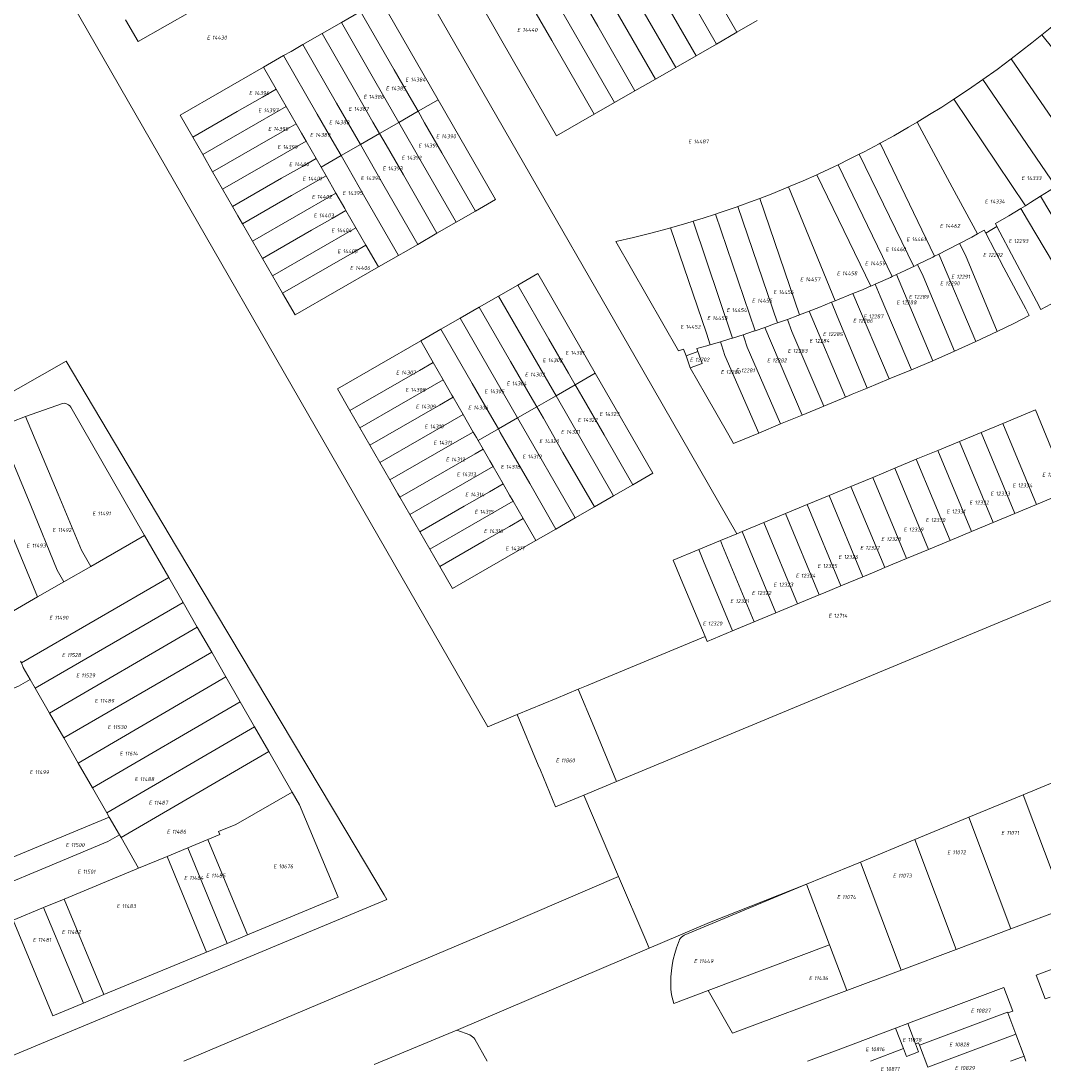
# Model space of a CAD drawing. Header units: metres. Extents: x 103584 to 105269, y 427126 to 429210.
# Tile 6 of 50: x 104225 to 104460, y 427127 to 427369. Entities that reach past the tile are written whole.
import ezdxf
from ezdxf.enums import TextEntityAlignment as Align

# ---------------------------------------------------------------- set-up
doc = ezdxf.new("R2010")
doc.units = ezdxf.units.M
doc.layers.add('B-WE-KG-GRENS_PERCEEL-G', color=1, linetype='Continuous', lineweight=18)
doc.layers.add('B-WE-KG-GRENS_PERCEEL-S', color=7, linetype='Continuous', lineweight=25)
doc.styles.add('NLCS-ISO', font='NLCS-ISO.ttf')

# ---------------------------------------------------------------- blocks, each defined once
blk = doc.blocks.new('SKG-PERCEELNUMMER-SO')
at = {"style": 'NLCS-ISO', "oblique": 10, "flags": 1}
for tag, p in [('GEMEENTECODE', (0, 2.55)), ('PERCEELGROOTTE', (0, -2.45))]:
    blk.add_attdef(tag, text='', height=1.8, dxfattribs=at).set_placement(p, align=Align.MIDDLE_CENTER)
at = {"style": 'NLCS-ISO', "oblique": 10}
blk.add_attdef('SECTIE', text='', height=1.8, dxfattribs=at).set_placement((-0.5, 0), align=Align.MIDDLE_RIGHT)
blk.add_attdef('PERCEELNUMMER', text='', height=1.8, dxfattribs=at).set_placement((0.5, 0), align=Align.MIDDLE_LEFT)

msp = doc.modelspace()

# ---------------------------------------------------------------- linework, layer by layer
at = {"layer": 'B-WE-KG-GRENS_PERCEEL-G', "flags": 128}
for points in [[(104224.523, 427502.682), (104254.493, 427485.471), (104337.595, 427340.976)], [(104339.069, 427209.019), (104332.329, 427206.217), (104218.709, 427403.778), (104222.61, 427406.021)], [(104389.552, 427365.926), (104372.745, 427395.17)], [(104380.195, 427360.532), (104363.38, 427389.791)], [(104370.819, 427355.15), (104354.008, 427384.407)], [(104384.882, 427363.233), (104375.121, 427380.22)], [(104361.453, 427349.774), (104344.643, 427379.028)], [(104357.571, 427367.367), (104350.885, 427379.034)], [(104248.981, 427368.835), (104251.893, 427363.78), (104270.501, 427374.46), (104271.01, 427374.753)], [(104375.502, 427357.838), (104365.74, 427374.829)], [(104320.875, 427350.418), (104307.67, 427373.389), (104303.048, 427370.731)], [(104347.02, 427364.072), (104341.494, 427373.639)], [(104303.048, 427370.731), (104298.627, 427368.189)], [(104303.048, 427370.731), (104310.781, 427357.287), (104314.741, 427350.395), (104316.257, 427347.759)], [(104356.778, 427347.091), (104348.1, 427342.109), (104338.195, 427359.289), (104331.293, 427371.36)], [(104298.627, 427368.189), (104294.205, 427365.646)], [(104298.627, 427368.189), (104306.359, 427354.744), (104311.833, 427345.212)], [(104366.136, 427352.462), (104357.571, 427367.367)], [(104394.23, 427368.624), (104389.552, 427365.926)], [(104463.411, 427368.435), (104461.559, 427366.879), (104459.692, 427365.342)], [(104294.205, 427365.646), (104289.784, 427363.104)], [(104294.205, 427365.646), (104301.938, 427352.202), (104305.89, 427345.301), (104307.407, 427342.665)], [(104389.552, 427365.926), (104384.882, 427363.233)], [(104459.692, 427365.342), (104457.369, 427363.473), (104455.024, 427361.633), (104452.655, 427359.823)], [(104478.668, 427341.72), (104459.692, 427365.342)], [(104289.784, 427363.104), (104287.084, 427361.552), (104285.353, 427360.558)], [(104289.784, 427363.104), (104297.517, 427349.659), (104302.992, 427340.124)], [(104356.778, 427347.091), (104347.02, 427364.072)], [(104384.882, 427363.233), (104380.73, 427360.839), (104380.195, 427360.532)], [(104285.353, 427360.558), (104280.74, 427357.908)], [(104285.353, 427360.558), (104293.087, 427347.112), (104297.049, 427340.212), (104298.565, 427337.577)], [(104380.195, 427360.532), (104375.502, 427357.838)], [(104280.74, 427357.908), (104261.55, 427346.885)], [(104283.635, 427352.874), (104280.74, 427357.908)], [(104375.502, 427357.838), (104370.819, 427355.15)], [(104452.655, 427359.823), (104449.401, 427357.41), (104446.107, 427355.054)], [(104452.655, 427359.823), (104469.615, 427335.068)], [(104264.446, 427341.843), (104274.682, 427347.73), (104280.466, 427351.051), (104283.635, 427352.874)], [(104285.931, 427348.882), (104283.635, 427352.874)], [(104370.819, 427355.15), (104366.136, 427352.462)], [(104446.107, 427355.054), (104442.797, 427352.769), (104439.45, 427350.54)], [(104446.107, 427355.054), (104462.922, 427330.51)], [(104316.257, 427347.759), (104320.875, 427350.418)], [(104329.454, 427324.798), (104334.075, 427327.456), (104320.875, 427350.418)], [(104366.136, 427352.462), (104361.453, 427349.774)], [(104439.45, 427350.54), (104436.667, 427348.748), (104433.86, 427346.995), (104431.028, 427345.281)], [(104439.45, 427350.54), (104455.914, 427326.054)], [(104266.742, 427337.845), (104285.931, 427348.882)], [(104288.221, 427344.9), (104285.931, 427348.882)], [(104361.453, 427349.774), (104356.778, 427347.091)], [(104261.55, 427346.885), (104264.446, 427341.843)], [(104311.833, 427345.212), (104316.257, 427347.759)], [(104316.257, 427347.759), (104317.774, 427345.125), (104321.731, 427338.218), (104329.454, 427324.798)], [(104269.033, 427333.856), (104279.274, 427339.746), (104285.055, 427343.078), (104288.221, 427344.9)], [(104290.512, 427340.914), (104289.472, 427342.725), (104288.221, 427344.9)], [(104307.407, 427342.665), (104311.833, 427345.212)], [(104311.833, 427345.212), (104317.31, 427335.674), (104325.032, 427322.254)], [(104429.012, 427344.078), (104425.648, 427342.154), (104422.478, 427340.41)], [(104431.028, 427345.281), (104429.012, 427344.078)], [(104431.028, 427345.281), (104439.068, 427330.341), (104444.851, 427319.559)], [(104264.446, 427341.843), (104266.742, 427337.845)], [(104271.319, 427329.875), (104290.512, 427340.914)], [(104292.816, 427336.901), (104290.512, 427340.914)], [(104302.992, 427340.124), (104307.407, 427342.665)], [(104307.407, 427342.665), (104308.924, 427340.031), (104312.89, 427333.13), (104320.611, 427319.711)], [(104337.595, 427340.976), (104366.145, 427291.335)], [(104298.565, 427337.577), (104302.992, 427340.124)], [(104302.992, 427340.124), (104308.469, 427330.586), (104316.19, 427317.168)], [(104422.478, 427340.41), (104422.252, 427340.286), (104418.826, 427338.475), (104417.667, 427337.887)], [(104422.478, 427340.41), (104435.023, 427314.46)], [(104266.742, 427337.845), (104269.033, 427333.856)], [(104273.615, 427325.877), (104284.901, 427332.369), (104289.656, 427335.084), (104292.816, 427336.901)], [(104293.952, 427334.922), (104292.816, 427336.901)], [(104293.952, 427334.922), (104298.565, 427337.577)], [(104298.565, 427337.577), (104300.082, 427334.942), (104304.048, 427328.041), (104311.769, 427314.625)], [(104417.667, 427337.887), (104415.37, 427336.721), (104412.827, 427335.483)], [(104417.667, 427337.887), (104430.218, 427312.104)], [(104269.033, 427333.856), (104271.319, 427329.875)], [(104295.098, 427332.926), (104293.952, 427334.922)], [(104412.827, 427335.483), (104411.886, 427335.025), (104408.373, 427333.387), (104407.917, 427333.183)], [(104412.827, 427335.483), (104425.297, 427309.782)], [(104275.909, 427321.89), (104287.194, 427328.381), (104293.232, 427331.856), (104295.098, 427332.926)], [(104297.388, 427328.936), (104295.098, 427332.926)], [(104407.917, 427333.183), (104404.835, 427331.807), (104401.44, 427330.359)], [(104420.376, 427307.589), (104407.917, 427333.183)], [(104271.319, 427329.875), (104273.615, 427325.877)], [(104278.207, 427317.905), (104297.388, 427328.936)], [(104299.68, 427324.945), (104299.428, 427325.383), (104297.388, 427328.936)], [(104401.27, 427330.286), (104397.424, 427328.725), (104394.877, 427327.744)], [(104401.44, 427330.359), (104401.27, 427330.286)], [(104401.44, 427330.359), (104412.183, 427304.194)], [(104462.922, 427330.51), (104461.339, 427329.472), (104459.373, 427328.222)], [(104394.877, 427327.744), (104393.551, 427327.233), (104389.793, 427325.862)], [(104394.877, 427327.744), (104403.954, 427300.932)], [(104459.373, 427328.222), (104457.106, 427326.786), (104455.914, 427326.054)], [(104459.373, 427328.222), (104471.11, 427308.556)], [(104273.615, 427325.877), (104274.861, 427323.707), (104275.909, 427321.89)], [(104280.506, 427313.919), (104291.781, 427320.405), (104296.52, 427323.132), (104299.68, 427324.945)], [(104301.974, 427320.959), (104299.68, 427324.945)], [(104325.032, 427322.254), (104329.454, 427324.798)], [(104384.686, 427324.121), (104381.78, 427323.177), (104379.539, 427322.494)], [(104389.793, 427325.862), (104389.652, 427325.811), (104385.728, 427324.459), (104384.686, 427324.121)], [(104384.686, 427324.121), (104393.764, 427297.309)], [(104389.793, 427325.862), (104398.908, 427299.106)], [(104454.82, 427325.382), (104452.078, 427323.752)], [(104455.914, 427326.054), (104454.82, 427325.382)], [(104454.82, 427325.382), (104456.369, 427322.838), (104466.4, 427305.91)], [(104275.909, 427321.89), (104278.207, 427317.905)], [(104320.611, 427319.711), (104325.032, 427322.254)], [(104379.539, 427322.494), (104377.81, 427321.967), (104374.335, 427320.976)], [(104379.539, 427322.494), (104388.583, 427295.623)], [(104452.078, 427323.752), (104449.004, 427321.937)], [(104449.004, 427321.937), (104449.362, 427321.258)], [(104282.804, 427309.934), (104301.974, 427320.959)], [(104304.275, 427316.96), (104301.974, 427320.959)], [(104316.19, 427317.168), (104320.611, 427319.711)], [(104374.313, 427320.97), (104373.818, 427320.828), (104369.807, 427319.761), (104365.778, 427318.766), (104361.731, 427317.844)], [(104374.335, 427320.976), (104374.313, 427320.97)], [(104374.313, 427320.97), (104382.595, 427296.77)], [(104444.851, 427319.559), (104443.597, 427318.857), (104440.758, 427317.342)], [(104446.405, 427320.43), (104444.851, 427319.559)], [(104446.769, 427319.74), (104446.405, 427320.43)], [(104449.362, 427321.258), (104448.145, 427320.555), (104446.769, 427319.74)], [(104456.785, 427300.776), (104455.984, 427302.307), (104450.975, 427311.763), (104446.769, 427319.74)], [(104449.362, 427321.258), (104453.424, 427313.579), (104458.425, 427304.13), (104459.453, 427302.171)], [(104278.207, 427317.905), (104280.506, 427313.919)], [(104285.112, 427305.932), (104295.329, 427311.809), (104301.104, 427315.142), (104304.275, 427316.96)], [(104307.146, 427311.97), (104304.275, 427316.96)], [(104311.769, 427314.625), (104312.867, 427315.256), (104316.19, 427317.168)], [(104361.731, 427317.844), (104376.155, 427292.674), (104377.319, 427293.067), (104377.88, 427291.568)], [(104440.758, 427317.342), (104437.931, 427315.908)], [(104440.758, 427317.342), (104442.164, 427314.677), (104449.391, 427297.124)], [(104307.146, 427311.97), (104311.769, 427314.625)], [(104434.6, 427314.252), (104431.108, 427312.534)], [(104435.023, 427314.46), (104434.6, 427314.252)], [(104435.963, 427314.923), (104435.023, 427314.46)], [(104437.931, 427315.908), (104435.963, 427314.923)], [(104435.963, 427314.923), (104444.503, 427294.82)], [(104280.506, 427313.919), (104282.804, 427309.934)], [(104285.112, 427305.932), (104287.979, 427300.96), (104307.146, 427311.97)], [(104429.748, 427311.877), (104428.254, 427311.155)], [(104430.218, 427312.104), (104429.748, 427311.877)], [(104431.108, 427312.534), (104430.218, 427312.104)], [(104431.108, 427312.534), (104432.413, 427309.835), (104439.585, 427292.586)], [(104282.804, 427309.934), (104285.112, 427305.932)], [(104357.009, 427287.55), (104343.829, 427310.487), (104339.183, 427307.817)], [(104424.86, 427309.583), (104423.791, 427309.095), (104421.34, 427308.006)], [(104425.297, 427309.782), (104424.86, 427309.583)], [(104426.231, 427310.208), (104425.297, 427309.782)], [(104428.254, 427311.155), (104426.231, 427310.208)], [(104426.231, 427310.208), (104434.637, 427290.422)], [(104339.183, 427307.817), (104334.767, 427305.28)], [(104339.183, 427307.817), (104346.362, 427295.341), (104350.867, 427287.527), (104352.386, 427284.89)], [(104419.922, 427307.393), (104418.416, 427306.743)], [(104420.376, 427307.589), (104419.922, 427307.393)], [(104421.34, 427308.006), (104420.376, 427307.589)], [(104421.34, 427308.006), (104422.54, 427305.268), (104429.677, 427288.336)], [(104334.767, 427305.28), (104330.345, 427302.739)], [(104334.767, 427305.28), (104347.981, 427282.355)], [(104416.259, 427305.858), (104412.183, 427304.194)], [(104418.416, 427306.743), (104416.259, 427305.858)], [(104416.259, 427305.858), (104424.598, 427286.227)], [(104459.453, 427302.171), (104462.936, 427304.021), (104466.4, 427305.91)], [(104330.345, 427302.739), (104325.929, 427300.201)], [(104330.345, 427302.739), (104337.526, 427290.258), (104342.03, 427282.438), (104343.548, 427279.803)], [(104408.396, 427302.653), (104406.17, 427301.776)], [(104411.328, 427303.845), (104408.396, 427302.653)], [(104411.79, 427304.034), (104411.328, 427303.845)], [(104411.328, 427303.845), (104412.467, 427301.068), (104419.536, 427284.126)], [(104412.183, 427304.194), (104411.79, 427304.034)], [(104325.929, 427300.201), (104321.491, 427297.651)], [(104325.929, 427300.201), (104339.148, 427277.269)], [(104401.196, 427299.915), (104398.908, 427299.106)], [(104403.607, 427300.801), (104401.196, 427299.915)], [(104401.196, 427299.915), (104402.216, 427297.116), (104409.561, 427279.987)], [(104403.954, 427300.932), (104403.689, 427300.831), (104403.607, 427300.801)], [(104406.17, 427301.776), (104403.954, 427300.932)], [(104406.17, 427301.776), (104414.549, 427282.057)], [(104449.391, 427297.124), (104453.097, 427298.93), (104456.785, 427300.776)], [(104321.491, 427297.651), (104316.867, 427294.994)], [(104321.491, 427297.651), (104328.673, 427285.165), (104333.202, 427277.354), (104334.719, 427274.719)], [(104393.764, 427297.309), (104393.5, 427297.219), (104393.424, 427297.194)], [(104396.008, 427298.078), (104393.764, 427297.309)], [(104398.195, 427298.854), (104396.008, 427298.078)], [(104396.008, 427298.078), (104404.573, 427277.918)], [(104398.524, 427298.97), (104398.195, 427298.854)], [(104398.908, 427299.106), (104398.524, 427298.97)], [(104316.867, 427294.994), (104297.704, 427283.983)], [(104316.867, 427294.994), (104319.746, 427289.992)], [(104382.595, 427296.77), (104383.409, 427294.052)], [(104387.941, 427295.419), (104385.781, 427294.784)], [(104388.286, 427295.529), (104387.941, 427295.419)], [(104388.583, 427295.623), (104388.286, 427295.529)], [(104390.984, 427296.386), (104388.583, 427295.623)], [(104393.424, 427297.194), (104390.984, 427296.386)], [(104399.622, 427275.864), (104391.911, 427293.545), (104391.219, 427295.665), (104390.984, 427296.386)], [(104444.503, 427294.82), (104449.391, 427297.124)], [(104380.62, 427292.53), (104377.88, 427291.568)], [(104380.62, 427292.53), (104381.593, 427289.775), (104378.862, 427288.805)], [(104383.118, 427293.962), (104382.686, 427293.829), (104380.379, 427293.213)], [(104380.379, 427293.213), (104380.62, 427292.53)], [(104383.409, 427294.052), (104383.118, 427293.962)], [(104385.781, 427294.784), (104383.409, 427294.052)], [(104386.828, 427291.587), (104386.021, 427294.05), (104385.781, 427294.784)], [(104434.637, 427290.422), (104439.585, 427292.586)], [(104439.585, 427292.586), (104444.503, 427294.82)], [(104143.271, 427228.111), (104175.627, 427256.329), (104235.33, 427290.306), (104260.757, 427247.65)], [(104366.145, 427291.335), (104389.565, 427250.612)], [(104377.88, 427291.568), (104378.862, 427288.805)], [(104386.828, 427291.587), (104394.597, 427273.779)], [(104429.677, 427288.336), (104434.637, 427290.422)], [(104311.892, 427285.451), (104316.608, 427288.193)], [(104319.746, 427289.992), (104316.608, 427288.193)], [(104319.746, 427289.992), (104322.052, 427285.984)], [(104378.862, 427288.805), (104378.803, 427288.784), (104382.313, 427282.624), (104387.696, 427273.296), (104388.79, 427271.37), (104394.597, 427273.779)], [(104424.598, 427286.227), (104429.677, 427288.336)], [(104300.597, 427278.956), (104311.892, 427285.451)], [(104302.892, 427274.969), (104322.052, 427285.984)], [(104322.052, 427285.984), (104324.052, 427282.507)], [(104357.009, 427287.55), (104352.386, 427284.89)], [(104365.64, 427261.881), (104370.26, 427264.539), (104357.009, 427287.55)], [(104419.536, 427284.126), (104424.598, 427286.227)], [(104297.704, 427283.983), (104300.597, 427278.956)], [(104352.386, 427284.89), (104347.981, 427282.355)], [(104352.386, 427284.89), (104352.834, 427284.113), (104353.902, 427282.259), (104359.024, 427273.387), (104365.64, 427261.881)], [(104414.549, 427282.057), (104416.08, 427282.692), (104419.536, 427284.126)], [(104234.532, 427280.596), (104226.037, 427277.605)], [(104234.532, 427280.596), (104234.9, 427280.621), (104235.266, 427280.57), (104235.613, 427280.446), (104235.928, 427280.253), (104236.197, 427280.001), (104236.409, 427279.699)], [(104324.343, 427282.003), (104321.199, 427280.197)], [(104324.052, 427282.507), (104324.343, 427282.003)], [(104324.343, 427282.003), (104326.639, 427278.02)], [(104347.981, 427282.355), (104346.24, 427281.353), (104343.548, 427279.803)], [(104361.217, 427259.337), (104347.981, 427282.355)], [(104409.561, 427279.987), (104414.549, 427282.057)], [(104236.409, 427279.699), (104253.382, 427250.197)], [(104300.597, 427278.956), (104302.892, 427274.969)], [(104307.477, 427267.003), (104326.639, 427278.02)], [(104316.479, 427277.474), (104321.199, 427280.197)], [(104326.639, 427278.02), (104328.956, 427274.002)], [(104343.548, 427279.803), (104339.148, 427277.269)], [(104343.548, 427279.803), (104343.997, 427279.024), (104345.065, 427277.17), (104349.58, 427269.341), (104356.795, 427256.793)], [(104404.573, 427277.918), (104409.561, 427279.987)], [(104450.713, 427275.999), (104458.203, 427279.109)], [(104458.203, 427279.109), (104461.929, 427270.17)], [(104226.037, 427277.605), (104222.876, 427276.352), (104219.74, 427275.039)], [(104226.037, 427277.605), (104233.483, 427259.713), (104238.888, 427246.859), (104241.041, 427243.121)], [(104305.187, 427270.981), (104316.479, 427277.474)], [(104339.148, 427277.269), (104334.719, 427274.719)], [(104352.381, 427254.254), (104339.148, 427277.269)], [(104394.597, 427273.779), (104399.622, 427275.864)], [(104399.622, 427275.864), (104404.573, 427277.918)], [(104445.749, 427273.938), (104450.713, 427275.999)], [(104450.713, 427275.999), (104458.467, 427257.347)], [(104219.74, 427275.039), (104227.205, 427257.1), (104233.299, 427242.243), (104234.835, 427239.562)], [(104302.892, 427274.969), (104305.187, 427270.981)], [(104328.956, 427274.002), (104325.797, 427272.188)], [(104328.956, 427274.002), (104329.682, 427272.743)], [(104334.719, 427274.719), (104330.082, 427272.049)], [(104334.719, 427274.719), (104335.169, 427273.94), (104336.237, 427272.086), (104341.931, 427262.173), (104347.949, 427251.705)], [(104440.766, 427271.87), (104445.749, 427273.938)], [(104445.749, 427273.938), (104453.505, 427255.285)], [(104228.796, 427236.099), (104213.724, 427272.318)], [(104305.187, 427270.981), (104307.477, 427267.003)], [(104320.015, 427268.916), (104325.797, 427272.188)], [(104330.082, 427272.049), (104329.682, 427272.743)], [(104331.23, 427270.057), (104330.082, 427272.049)], [(104435.787, 427269.802), (104440.766, 427271.87)], [(104440.766, 427271.87), (104448.522, 427253.214)], [(104309.767, 427263.025), (104320.015, 427268.916)], [(104322.308, 427264.928), (104329.379, 427268.99)], [(104331.23, 427270.057), (104329.379, 427268.99)], [(104332.778, 427267.371), (104331.23, 427270.057)], [(104430.815, 427267.738), (104435.787, 427269.802)], [(104435.787, 427269.802), (104443.544, 427251.146)], [(104307.477, 427267.003), (104309.767, 427263.025)], [(104314.351, 427255.057), (104333.522, 427266.08)], [(104332.778, 427267.371), (104333.522, 427266.08)], [(104333.522, 427266.08), (104335.819, 427262.097)], [(104425.843, 427265.674), (104430.815, 427267.738)], [(104430.815, 427267.738), (104438.572, 427249.08)], [(104312.063, 427259.036), (104322.308, 427264.928)], [(104415.801, 427261.505), (104420.822, 427263.589)], [(104420.822, 427263.589), (104425.843, 427265.674)], [(104420.822, 427263.589), (104428.581, 427244.928)], [(104425.843, 427265.674), (104433.601, 427247.014)], [(104309.767, 427263.025), (104311.629, 427259.791), (104312.063, 427259.036)], [(104335.819, 427262.097), (104332.656, 427260.275)], [(104335.819, 427262.097), (104337.309, 427259.515)], [(104361.217, 427259.337), (104365.64, 427261.881)], [(104410.758, 427259.411), (104415.801, 427261.505)], [(104415.801, 427261.505), (104423.561, 427242.842)], [(104312.063, 427259.036), (104314.351, 427255.057)], [(104326.889, 427256.96), (104332.656, 427260.275)], [(104338.118, 427258.108), (104337.309, 427259.515)], [(104356.795, 427256.793), (104361.217, 427259.337)], [(104405.725, 427257.322), (104410.758, 427259.411)], [(104410.758, 427259.411), (104418.517, 427240.746)], [(104458.467, 427257.347), (104465.974, 427260.467)], [(104316.645, 427251.068), (104326.889, 427256.96)], [(104318.937, 427247.081), (104338.118, 427258.108)], [(104340.41, 427254.122), (104338.118, 427258.108)], [(104352.381, 427254.254), (104356.795, 427256.793)], [(104400.752, 427255.257), (104405.725, 427257.322)], [(104405.725, 427257.322), (104413.486, 427238.656)], [(104453.505, 427255.285), (104458.467, 427257.347)], [(104314.351, 427255.057), (104316.645, 427251.068)], [(104340.41, 427254.122), (104337.251, 427252.301)], [(104343.327, 427249.047), (104340.41, 427254.122)], [(104347.949, 427251.705), (104352.381, 427254.254)], [(104395.769, 427253.188), (104400.752, 427255.257)], [(104400.752, 427255.257), (104408.513, 427236.589)], [(104448.522, 427253.214), (104453.505, 427255.285)], [(104331.475, 427248.983), (104337.251, 427252.301)], [(104343.327, 427249.047), (104347.949, 427251.705)], [(104390.776, 427251.115), (104395.769, 427253.188)], [(104395.769, 427253.188), (104403.53, 427234.519)], [(104443.544, 427251.146), (104448.522, 427253.214)], [(104253.382, 427250.197), (104241.041, 427243.121)], [(104253.382, 427250.197), (104258.935, 427240.544)], [(104316.645, 427251.068), (104318.937, 427247.081)], [(104321.231, 427243.092), (104324.142, 427238.03), (104342.678, 427248.674), (104343.327, 427249.047)], [(104380.806, 427246.976), (104385.779, 427249.041)], [(104385.779, 427249.041), (104389.565, 427250.612)], [(104385.779, 427249.041), (104386.267, 427247.867)], [(104389.565, 427250.612), (104390.776, 427251.115)], [(104390.776, 427251.115), (104398.538, 427232.445)], [(104433.601, 427247.014), (104438.572, 427249.08)], [(104438.572, 427249.08), (104443.544, 427251.146)], [(104260.757, 427247.65), (104299.674, 427182.362)], [(104318.937, 427247.081), (104321.231, 427243.092)], [(104321.231, 427243.092), (104331.475, 427248.983)], [(104374.926, 427244.535), (104380.806, 427246.976)], [(104380.806, 427246.976), (104381.922, 427244.291)], [(104386.267, 427247.867), (104393.543, 427230.369)], [(104428.581, 427244.928), (104433.601, 427247.014)], [(104374.926, 427244.535), (104376.789, 427240.065)], [(104381.922, 427244.291), (104388.57, 427228.302)], [(104423.561, 427242.842), (104428.581, 427244.928)], [(104241.041, 427243.121), (104234.835, 427239.562)], [(104418.517, 427240.746), (104421.127, 427241.808)], [(104421.127, 427241.808), (104423.561, 427242.842)], [(104225.05, 427220.924), (104258.935, 427240.544)], [(104234.835, 427239.562), (104228.796, 427236.099)], [(104262.226, 427234.824), (104258.935, 427240.544)], [(104361.917, 427193.655), (104474.154, 427240.312)], [(104376.789, 427240.065), (104382.236, 427226.993)], [(104413.486, 427238.656), (104418.517, 427240.746)], [(104408.513, 427236.589), (104409.47, 427236.967)], [(104409.47, 427236.967), (104413.486, 427238.656)], [(104228.796, 427236.099), (104223.233, 427232.908)], [(104262.226, 427234.824), (104228.21, 427215.127)], [(104265.509, 427229.117), (104262.226, 427234.824)], [(104403.53, 427234.519), (104408.513, 427236.589)], [(104393.543, 427230.369), (104398.538, 427232.445)], [(104398.538, 427232.445), (104403.53, 427234.519)], [(104388.57, 427228.302), (104393.543, 427230.369)], [(104231.507, 427209.391), (104265.509, 427229.117)], [(104265.509, 427229.117), (104268.81, 427223.38)], [(104382.706, 427225.866), (104388.57, 427228.302)], [(104382.236, 427226.993), (104359.173, 427217.432), (104354.972, 427215.647)], [(104382.236, 427226.993), (104382.706, 427225.866)], [(104234.797, 427203.668), (104268.81, 427223.38)], [(104268.81, 427223.38), (104272.085, 427217.687)], [(104225.05, 427220.924), (104224.891, 427221.31)], [(104227.076, 427217.101), (104225.481, 427219.876), (104225.05, 427220.924)], [(104272.085, 427217.687), (104238.114, 427197.898)], [(104275.39, 427211.944), (104272.085, 427217.687)], [(104204.253, 427207.216), (104216.34, 427212.236), (104224.397, 427215.562), (104227.076, 427217.101)], [(104228.21, 427215.127), (104227.076, 427217.101)], [(104354.972, 427215.647), (104353.105, 427214.854)], [(104231.507, 427209.391), (104228.21, 427215.127)], [(104348.017, 427212.739), (104353.105, 427214.854)], [(104353.105, 427214.854), (104356.661, 427206.299)], [(104275.39, 427211.944), (104241.389, 427192.2)], [(104275.39, 427211.944), (104278.669, 427206.245)], [(104339.069, 427209.019), (104348.017, 427212.739)], [(104234.797, 427203.668), (104231.507, 427209.391)], [(104339.069, 427209.019), (104343.913, 427197.369)], [(104244.691, 427186.455), (104278.669, 427206.245)], [(104278.669, 427206.245), (104281.965, 427200.516)], [(104356.661, 427206.299), (104361.917, 427193.655)], [(104238.114, 427197.898), (104234.797, 427203.668)], [(104281.965, 427200.516), (104247.975, 427180.742)], [(104281.965, 427200.516), (104287.307, 427191.23)], [(104241.389, 427192.2), (104238.114, 427197.898)], [(104343.913, 427197.369), (104344.389, 427196.223)], [(104344.389, 427196.223), (104347.882, 427187.82)], [(104455.4, 427190.58), (104468.896, 427196.147)], [(104361.917, 427193.655), (104354.352, 427190.51)], [(104244.691, 427186.455), (104241.389, 427192.2)], [(104267.942, 427180.304), (104270.657, 427181.432), (104270.369, 427182.124), (104274.344, 427183.783), (104287.307, 427191.23)], [(104287.307, 427191.23), (104289.034, 427188.258), (104297.862, 427167.021)], [(104354.352, 427190.51), (104347.882, 427187.82)], [(104354.352, 427190.51), (104362.367, 427171.794)], [(104455.4, 427190.58), (104442.932, 427185.43)], [(104465.183, 427164.536), (104455.4, 427190.58)], [(104245.252, 427185.479), (104244.691, 427186.455)], [(104218.005, 427174.143), (104245.252, 427185.479)], [(104247.618, 427181.363), (104245.252, 427185.479)], [(104442.932, 427185.43), (104430.472, 427180.284)], [(104442.932, 427185.43), (104452.581, 427159.79)], [(104299.674, 427182.362), (104308.475, 427167.596)], [(104219.964, 427169.433), (104230.679, 427173.892), (104244.941, 427179.823), (104247.618, 427181.363)], [(104247.975, 427180.742), (104247.618, 427181.363)], [(104252.021, 427173.704), (104247.975, 427180.742)], [(104263.308, 427178.383), (104267.942, 427180.304)], [(104277.058, 427158.373), (104267.942, 427180.304)], [(104430.472, 427180.284), (104418.01, 427175.137)], [(104430.472, 427180.284), (104439.957, 427155.035)], [(104258.55, 427176.41), (104263.308, 427178.383)], [(104263.308, 427178.383), (104272.343, 427156.415)], [(104252.021, 427173.704), (104258.55, 427176.41)], [(104258.55, 427176.41), (104267.586, 427154.44)], [(104418.01, 427175.137), (104409.334, 427171.554), (104405.539, 427170.049)], [(104418.01, 427175.137), (104427.34, 427150.283)], [(104234.885, 427166.601), (104252.021, 427173.704)], [(104262.414, 427129.341), (104335.986, 427160.464), (104362.367, 427171.794)], [(104362.367, 427171.794), (104368.418, 427157.664), (104369.415, 427155.314)], [(104405.539, 427170.049), (104383.27, 427161.22), (104369.415, 427155.314)], [(104377.439, 427158.288), (104405.539, 427170.049)], [(104410.822, 427156.092), (104405.539, 427170.049)], [(104308.475, 427167.596), (104309.109, 427166.533), (104219.848, 427129.341)], [(104297.862, 427167.021), (104277.058, 427158.373)], [(104223.162, 427161.741), (104230.167, 427164.645)], [(104230.167, 427164.645), (104234.885, 427166.601)], [(104239.303, 427142.699), (104230.167, 427164.645)], [(104244.023, 427144.658), (104234.885, 427166.601)], [(104465.183, 427164.536), (104452.581, 427159.79)], [(104232.291, 427139.788), (104223.162, 427161.741)], [(104452.581, 427159.79), (104439.957, 427155.035)], [(104272.343, 427156.415), (104277.058, 427158.373)], [(104377.439, 427158.288), (104377.126, 427158.109), (104376.845, 427157.883), (104376.603, 427157.616), (104376.406, 427157.315), (104376.259, 427156.986), (104376.165, 427156.638)], [(104267.586, 427154.44), (104272.343, 427156.415)], [(104369.415, 427155.314), (104325.56, 427136.62), (104325.21, 427136.475)], [(104376.165, 427156.638), (104375.689, 427155.366), (104375.285, 427154.07), (104374.953, 427152.753), (104374.695, 427151.42), (104374.512, 427150.075), (104374.403, 427148.722), (104374.369, 427147.364), (104374.411, 427146.007)], [(104382.978, 427145.593), (104410.822, 427156.092)], [(104414.807, 427145.563), (104410.822, 427156.092)], [(104439.957, 427155.035), (104427.34, 427150.283)], [(104244.023, 427144.658), (104267.586, 427154.44)], [(104461.568, 427144.071), (104460.46, 427143.655), (104458.38, 427149.101), (104467.817, 427152.663), (104469.416, 427153.263)], [(104427.34, 427150.283), (104414.807, 427145.563)], [(104374.411, 427146.007), (104374.494, 427145.145), (104374.637, 427144.29), (104374.84, 427143.448), (104375.1, 427142.622)], [(104375.1, 427142.622), (104382.978, 427145.593)], [(104414.807, 427145.563), (104388.547, 427135.789), (104382.978, 427145.593)], [(104428.865, 427138), (104430.272, 427138.527), (104438.685, 427141.68), (104450.912, 427146.3), (104452.996, 427140.836), (104451.877, 427140.418)], [(104239.303, 427142.699), (104244.023, 427144.658)], [(104239.303, 427142.699), (104232.291, 427139.788)], [(104431.537, 427133.05), (104451.807, 427140.605), (104451.877, 427140.418)], [(104451.877, 427140.418), (104453.705, 427135.55)], [(104426.068, 427136.95), (104428.865, 427138)], [(104430.634, 427133.318), (104428.865, 427138)], [(104325.21, 427136.475), (104306.16, 427128.56)], [(104325.21, 427136.475), (104328.15, 427135.375)], [(104426.068, 427136.95), (104412.833, 427131.983), (104405.832, 427129.341)], [(104427.846, 427132.243), (104426.068, 427136.95)], [(104433.455, 427127.974), (104453.705, 427135.55)], [(104453.705, 427135.55), (104455.604, 427130.495)], [(104328.15, 427135.375), (104328.496, 427135.199), (104328.806, 427134.967)], [(104328.806, 427134.967), (104329.069, 427134.69), (104329.281, 427134.372)], [(104329.281, 427134.372), (104332.181, 427129.341)], [(104430.634, 427133.318), (104431.336, 427131.461), (104428.541, 427130.405), (104427.846, 427132.243)], [(104431.537, 427133.05), (104431.334, 427133.587), (104430.634, 427133.318)], [(104420.312, 427129.341), (104427.846, 427132.243)], [(104433.455, 427127.974), (104431.537, 427133.05)], [(104452.511, 427129.341), (104455.604, 427130.495)], [(104455.604, 427130.495), (104456.038, 427129.341)]]:
    msp.add_lwpolyline(points, dxfattribs=at)

# ---------------------------------------------------------------- block references
at = {"layer": 'B-WE-KG-GRENS_PERCEEL-S', "xscale": 0.5, "yscale": 0.5, "zscale": 0.5}
for p, values in [((104268.678, 427364.716), {'PERCEELNUMMER': '14430', 'SECTIE': 'E'}), ((104340.026, 427366.475), {'PERCEELNUMMER': '14440', 'SECTIE': 'E'}), ((104314.307, 427355.056), {'PERCEELNUMMER': '14384', 'SECTIE': 'E'}), ((104309.815, 427353.024), {'PERCEELNUMMER': '14385', 'SECTIE': 'E'}), ((104278.37, 427351.955), {'PERCEELNUMMER': '14396', 'SECTIE': 'E'}), ((104304.681, 427351.099), {'PERCEELNUMMER': '14386', 'SECTIE': 'E'}), ((104280.509, 427347.997), {'PERCEELNUMMER': '14397', 'SECTIE': 'E'}), ((104301.259, 427348.318), {'PERCEELNUMMER': '14387', 'SECTIE': 'E'}), ((104296.766, 427345.216), {'PERCEELNUMMER': '14388', 'SECTIE': 'E'}), ((104282.755, 427343.719), {'PERCEELNUMMER': '14398', 'SECTIE': 'E'}), ((104292.381, 427342.329), {'PERCEELNUMMER': '14389', 'SECTIE': 'E'}), ((104321.367, 427342.008), {'PERCEELNUMMER': '14390', 'SECTIE': 'E'}), ((104379.372, 427340.826), {'PERCEELNUMMER': '14487', 'SECTIE': 'E'}), ((104284.894, 427339.548), {'PERCEELNUMMER': '14399', 'SECTIE': 'E'}), ((104317.302, 427339.869), {'PERCEELNUMMER': '14391', 'SECTIE': 'E'}), ((104287.568, 427335.59), {'PERCEELNUMMER': '14400', 'SECTIE': 'E'}), ((104313.452, 427337.088), {'PERCEELNUMMER': '14392', 'SECTIE': 'E'}), ((104309.066, 427334.628), {'PERCEELNUMMER': '14393', 'SECTIE': 'E'}), ((104290.67, 427332.275), {'PERCEELNUMMER': '14401', 'SECTIE': 'E'}), ((104304.04, 427332.382), {'PERCEELNUMMER': '14394', 'SECTIE': 'E'}), ((104455.97, 427332.395), {'PERCEELNUMMER': '14333', 'SECTIE': 'E'}), ((104299.868, 427328.959), {'PERCEELNUMMER': '14395', 'SECTIE': 'E'}), ((104292.809, 427328.103), {'PERCEELNUMMER': '14402', 'SECTIE': 'E'}), ((104447.521, 427327.018), {'PERCEELNUMMER': '14334', 'SECTIE': 'E'}), ((104293.237, 427323.825), {'PERCEELNUMMER': '14403', 'SECTIE': 'E'}), ((104437.204, 427321.423), {'PERCEELNUMMER': '14462', 'SECTIE': 'E'}), ((104297.301, 427320.402), {'PERCEELNUMMER': '14404', 'SECTIE': 'E'}), ((104429.515, 427318.347), {'PERCEELNUMMER': '14461', 'SECTIE': 'E'}), ((104453.024, 427317.934), {'PERCEELNUMMER': '12293', 'SECTIE': 'E'}), ((104298.692, 427315.589), {'PERCEELNUMMER': '14405', 'SECTIE': 'E'}), ((104424.749, 427316.041), {'PERCEELNUMMER': '14460', 'SECTIE': 'E'}), ((104447.123, 427314.727), {'PERCEELNUMMER': '12292', 'SECTIE': 'E'}), ((104301.58, 427311.739), {'PERCEELNUMMER': '14406', 'SECTIE': 'E'}), ((104419.982, 427312.812), {'PERCEELNUMMER': '14459', 'SECTIE': 'E'}), ((104405.067, 427309.122), {'PERCEELNUMMER': '14457', 'SECTIE': 'E'}), ((104413.524, 427310.506), {'PERCEELNUMMER': '14458', 'SECTIE': 'E'}), ((104439.812, 427309.724), {'PERCEELNUMMER': '12291', 'SECTIE': 'E'}), ((104437.246, 427308.185), {'PERCEELNUMMER': '12290', 'SECTIE': 'E'}), ((104393.997, 427304.201), {'PERCEELNUMMER': '14455', 'SECTIE': 'E'}), ((104398.917, 427306.2), {'PERCEELNUMMER': '14456', 'SECTIE': 'E'}), ((104430.062, 427305.106), {'PERCEELNUMMER': '12289', 'SECTIE': 'E'}), ((104388.154, 427302.049), {'PERCEELNUMMER': '14454', 'SECTIE': 'E'}), ((104427.24, 427303.824), {'PERCEELNUMMER': '12288', 'SECTIE': 'E'}), ((104383.695, 427300.204), {'PERCEELNUMMER': '14453', 'SECTIE': 'E'}), ((104417.234, 427299.59), {'PERCEELNUMMER': '12286', 'SECTIE': 'E'}), ((104419.672, 427300.617), {'PERCEELNUMMER': '12287', 'SECTIE': 'E'}), ((104377.544, 427298.205), {'PERCEELNUMMER': '14452', 'SECTIE': 'E'}), ((104407.229, 427294.972), {'PERCEELNUMMER': '12284', 'SECTIE': 'E'}), ((104410.307, 427296.512), {'PERCEELNUMMER': '12285', 'SECTIE': 'E'}), ((104351.103, 427292.228), {'PERCEELNUMMER': '14301', 'SECTIE': 'E'}), ((104402.226, 427292.663), {'PERCEELNUMMER': '12283', 'SECTIE': 'E'}), ((104345.88, 427290.524), {'PERCEELNUMMER': '14302', 'SECTIE': 'E'}), ((104379.735, 427290.658), {'PERCEELNUMMER': '12702', 'SECTIE': 'E'}), ((104397.479, 427290.483), {'PERCEELNUMMER': '12282', 'SECTIE': 'E'}), ((104312.16, 427287.686), {'PERCEELNUMMER': '14307', 'SECTIE': 'E'}), ((104341.793, 427287.232), {'PERCEELNUMMER': '14303', 'SECTIE': 'E'}), ((104386.832, 427287.789), {'PERCEELNUMMER': '12280', 'SECTIE': 'E'}), ((104390.296, 427288.174), {'PERCEELNUMMER': '12281', 'SECTIE': 'E'}), ((104337.592, 427285.188), {'PERCEELNUMMER': '14304', 'SECTIE': 'E'}), ((104314.317, 427283.712), {'PERCEELNUMMER': '14308', 'SECTIE': 'E'}), ((104332.483, 427283.372), {'PERCEELNUMMER': '14305', 'SECTIE': 'E'}), ((104316.701, 427279.852), {'PERCEELNUMMER': '14309', 'SECTIE': 'E'}), ((104328.736, 427279.625), {'PERCEELNUMMER': '14306', 'SECTIE': 'E'}), ((104358.937, 427278.149), {'PERCEELNUMMER': '14323', 'SECTIE': 'E'}), ((104318.745, 427275.31), {'PERCEELNUMMER': '14310', 'SECTIE': 'E'}), ((104353.942, 427276.786), {'PERCEELNUMMER': '14322', 'SECTIE': 'E'}), ((104350.081, 427274.061), {'PERCEELNUMMER': '14321', 'SECTIE': 'E'}), ((104320.789, 427271.564), {'PERCEELNUMMER': '14311', 'SECTIE': 'E'}), ((104345.086, 427271.904), {'PERCEELNUMMER': '14320', 'SECTIE': 'E'}), ((104341.225, 427268.385), {'PERCEELNUMMER': '14319', 'SECTIE': 'E'}), ((104323.627, 427267.703), {'PERCEELNUMMER': '14312', 'SECTIE': 'E'}), ((104336.23, 427266), {'PERCEELNUMMER': '14318', 'SECTIE': 'E'}), ((104326.125, 427264.297), {'PERCEELNUMMER': '14313', 'SECTIE': 'E'}), ((104460.727, 427264.229), {'PERCEELNUMMER': '12335', 'SECTIE': 'E'}), ((104453.92, 427261.766), {'PERCEELNUMMER': '12334', 'SECTIE': 'E'}), ((104328.055, 427259.642), {'PERCEELNUMMER': '14314', 'SECTIE': 'E'}), ((104448.826, 427259.845), {'PERCEELNUMMER': '12333', 'SECTIE': 'E'}), ((104443.982, 427257.799), {'PERCEELNUMMER': '12332', 'SECTIE': 'E'}), ((104242.348, 427255.269), {'PERCEELNUMMER': '11491', 'SECTIE': 'E'}), ((104330.212, 427255.668), {'PERCEELNUMMER': '14315', 'SECTIE': 'E'}), ((104433.944, 427253.765), {'PERCEELNUMMER': '12330', 'SECTIE': 'E'}), ((104438.746, 427255.769), {'PERCEELNUMMER': '12331', 'SECTIE': 'E'}), ((104233.158, 427251.485), {'PERCEELNUMMER': '11492', 'SECTIE': 'E'}), ((104332.369, 427251.24), {'PERCEELNUMMER': '14316', 'SECTIE': 'E'}), ((104428.892, 427251.594), {'PERCEELNUMMER': '12329', 'SECTIE': 'E'}), ((104423.714, 427249.381), {'PERCEELNUMMER': '12328', 'SECTIE': 'E'}), ((104227.211, 427247.881), {'PERCEELNUMMER': '11493', 'SECTIE': 'E'}), ((104337.365, 427247.266), {'PERCEELNUMMER': '14317', 'SECTIE': 'E'}), ((104418.87, 427247.376), {'PERCEELNUMMER': '12327', 'SECTIE': 'E'}), ((104413.901, 427245.289), {'PERCEELNUMMER': '12326', 'SECTIE': 'E'}), ((104409.082, 427243.217), {'PERCEELNUMMER': '12325', 'SECTIE': 'E'}), ((104398.977, 427238.917), {'PERCEELNUMMER': '12323', 'SECTIE': 'E'}), ((104404.072, 427240.963), {'PERCEELNUMMER': '12324', 'SECTIE': 'E'}), ((104393.967, 427236.996), {'PERCEELNUMMER': '12322', 'SECTIE': 'E'}), ((104388.998, 427235.117), {'PERCEELNUMMER': '12321', 'SECTIE': 'E'}), ((104411.598, 427231.76), {'PERCEELNUMMER': '12714', 'SECTIE': 'E'}), ((104232.437, 427231.302), {'PERCEELNUMMER': '11490', 'SECTIE': 'E'}), ((104382.692, 427229.981), {'PERCEELNUMMER': '12320', 'SECTIE': 'E'}), ((104235.352, 427222.72), {'PERCEELNUMMER': '11528', 'SECTIE': 'E'}), ((104238.62, 427218.05), {'PERCEELNUMMER': '11529', 'SECTIE': 'E'}), ((104242.888, 427212.201), {'PERCEELNUMMER': '11489', 'SECTIE': 'E'}), ((104245.857, 427206.144), {'PERCEELNUMMER': '11530', 'SECTIE': 'E'}), ((104248.626, 427200.079), {'PERCEELNUMMER': '11614', 'SECTIE': 'E'}), ((104348.915, 427198.495), {'PERCEELNUMMER': '11860', 'SECTIE': 'E'}), ((104227.932, 427195.802), {'PERCEELNUMMER': '11499', 'SECTIE': 'E'}), ((104252.079, 427194.181), {'PERCEELNUMMER': '11488', 'SECTIE': 'E'}), ((104255.322, 427188.775), {'PERCEELNUMMER': '11487', 'SECTIE': 'E'}), ((104259.467, 427182.107), {'PERCEELNUMMER': '11486', 'SECTIE': 'E'}), ((104451.314, 427181.84), {'PERCEELNUMMER': '11071', 'SECTIE': 'E'}), ((104236.221, 427179.044), {'PERCEELNUMMER': '11500', 'SECTIE': 'E'}), ((104438.911, 427177.371), {'PERCEELNUMMER': '11072', 'SECTIE': 'E'}), ((104283.973, 427174.138), {'PERCEELNUMMER': '10676', 'SECTIE': 'E'}), ((104238.924, 427172.917), {'PERCEELNUMMER': '11501', 'SECTIE': 'E'}), ((104263.431, 427171.475), {'PERCEELNUMMER': '11484', 'SECTIE': 'E'}), ((104268.477, 427172.016), {'PERCEELNUMMER': '11485', 'SECTIE': 'E'}), ((104426.417, 427171.99), {'PERCEELNUMMER': '11073', 'SECTIE': 'E'}), ((104413.558, 427167.066), {'PERCEELNUMMER': '11074', 'SECTIE': 'E'}), ((104247.934, 427164.988), {'PERCEELNUMMER': '11483', 'SECTIE': 'E'}), ((104228.652, 427157.239), {'PERCEELNUMMER': '11481', 'SECTIE': 'E'}), ((104235.32, 427159.041), {'PERCEELNUMMER': '11482', 'SECTIE': 'E'}), ((104380.656, 427152.345), {'PERCEELNUMMER': '11449', 'SECTIE': 'E'}), ((104407.103, 427148.415), {'PERCEELNUMMER': '11436', 'SECTIE': 'E'}), ((104444.333, 427140.948), {'PERCEELNUMMER': '10827', 'SECTIE': 'E'}), ((104428.615, 427134.246), {'PERCEELNUMMER': '11078', 'SECTIE': 'E'}), ((104439.361, 427133.166), {'PERCEELNUMMER': '10828', 'SECTIE': 'E'}), ((104420.121, 427132.085), {'PERCEELNUMMER': '10816', 'SECTIE': 'E'}), ((104423.58, 427127.545), {'PERCEELNUMMER': '10817', 'SECTIE': 'E'}), ((104440.658, 427127.761), {'PERCEELNUMMER': '10829', 'SECTIE': 'E'})]:
    msp.add_blockref('SKG-PERCEELNUMMER-SO', p, dxfattribs=at).add_auto_attribs(values)

doc.saveas('drawing.dxf')
